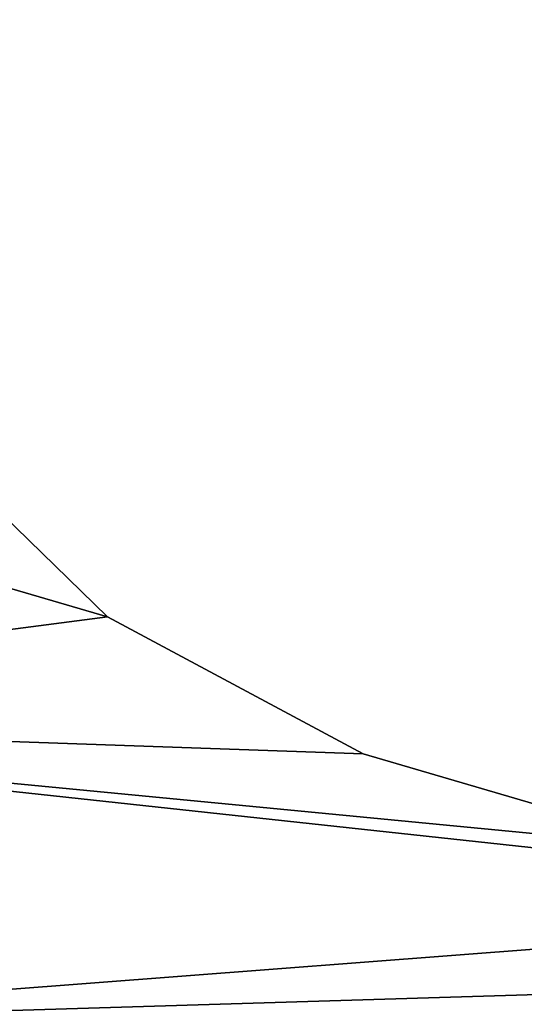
# Model space of a CAD drawing. Extents: x -5 to 2276, y 0 to 2500.
# Tile 10 of 106: x 774.61 to 778.58, y 398.14 to 405.88. Entities that reach past the tile are written whole.
import ezdxf

# ---------------------------------------------------------------- set-up
doc = ezdxf.new("R2010")
doc.units = 0
doc.header["$LTSCALE"] = 25.4
doc.layers.get('0').update_dxf_attribs({"linetype": 'CONTINUOUS'})
for name, color, linetype in [('IFCBUILDING', 32, 'CONTINUOUS'), ('IFCBUILDINGSTOREY', 34, 'CONTINUOUS'), ('IFCSITE', 32, 'CONTINUOUS'), ('IFCSLAB', 22, 'CONTINUOUS'), ('IFCWALL', 190, 'CONTINUOUS')]:
    doc.layers.add(name, color=color, linetype=linetype)

# ---------------------------------------------------------------- blocks, each defined once
blk = doc.blocks.new('GRUPUJ_1')
at = {"layer": 'IFCWALL'}
mesh = blk.add_polyface(dxfattribs=at)
corners = [(0, 0, 2300), (25, 25, 2300), (0, 2276.05, 2300), (175, 0, 2300), (25, 2251.05, 2300), (175, 25, 2300), (2500, 2151.05, 2300), (2475, 2251.05, 2300), (2475, 2151.05, 2300), (2500, 2276.05, 2300), (1245.07, 2251.05, 2300)]
mesh.append_faces([[corners[k] for k in face] for face in [(1, 3, 5), (6, 7, 8)]], dxfattribs={"vtx0": -1})
mesh.append_faces([[corners[k] for k in face] for face in [(0, 1, 2), (9, 7, 6)]], dxfattribs={"vtx0": -1, "vtx1": -1})
mesh.append_faces([[corners[k] for k in face] for face in [(1, 0, 3), (2, 1, 4), (4, 9, 2), (9, 4, 10), (9, 10, 7)]], dxfattribs={"vtx0": -1, "vtx2": -1})
mesh = blk.add_polyface(dxfattribs=at)
corners = [(2500, 0, 800), (175, 25, 800), (175, 0, 800), (2475, 25, 800), (2475, 2151.05, 800), (2500, 2151.05, 800)]
mesh.append_faces([[corners[k] for k in face] for face in [(0, 1, 2), (4, 0, 5)]], dxfattribs={"vtx0": -1})
mesh.append_faces([[corners[k] for k in face] for face in [(1, 0, 3), (3, 0, 4)]], dxfattribs={"vtx0": -1, "vtx1": -1})
blk = doc.blocks.new('GRUPUJ_7')
at = {"layer": 'IFCWALL'}
mesh = blk.add_polyface(dxfattribs=at)
corners = [(0, 0, 1500), (125, 100, 1500), (125, 2151.05, 1500), (150, 0, 1500), (150, 100, 1500), (2450, 2126.05, 1500), (2375, 2151.05, 1500), (2375, 2126.05, 1500), (0, 2226.05, 1500), (1220.07, 2226.05, 1500), (1220.07, 2151.05, 1500), (2450, 2226.05, 1500)]
mesh.append_faces([[corners[k] for k in face] for face in [(1, 3, 4), (5, 6, 7)]], dxfattribs={"vtx0": -1})
mesh.append_faces([[corners[k] for k in face] for face in [(8, 2, 9), (9, 6, 11), (11, 6, 5)]], dxfattribs={"vtx0": -1, "vtx1": -1})
mesh.append_faces([[corners[k] for k in face] for face in [(0, 1, 2), (1, 0, 3), (2, 8, 0), (9, 2, 10), (9, 10, 6)]], dxfattribs={"vtx0": -1, "vtx2": -1})
mesh = blk.add_polyface(dxfattribs=at)
corners = [(2450, 0), (150, 100), (150, 0), (2375, 100), (2375, 2126.05), (2450, 2126.05)]
mesh.append_faces([[corners[k] for k in face] for face in [(0, 1, 2), (4, 0, 5)]], dxfattribs={"vtx0": -1})
mesh.append_faces([[corners[k] for k in face] for face in [(1, 0, 3), (3, 0, 4)]], dxfattribs={"vtx0": -1, "vtx1": -1})
blk = doc.blocks.new('GRUPUJ_9')
at = {"layer": 'IFCWALL'}
mesh = blk.add_polyface(dxfattribs=at)
corners = [(0, 2051.05, 1500), (25, 2026.05, 1500), (1095.07, 2051.05, 1500), (0, 0, 1500), (25, 0, 1500), (2250, 2026.05, 1500), (2250, 2051.05, 1500)]
mesh.append_faces([[corners[k] for k in face] for face in [(1, 3, 4), (2, 5, 6)]], dxfattribs={"vtx0": -1})
mesh.append_faces([[corners[k] for k in face] for face in [(0, 1, 2)]], dxfattribs={"vtx0": -1, "vtx1": -1})
mesh.append_faces([[corners[k] for k in face] for face in [(1, 0, 3), (2, 1, 5)]], dxfattribs={"vtx0": -1, "vtx2": -1})
mesh = blk.add_polyface(dxfattribs=at)
corners = [(2250, 0), (25, 25), (25, 0), (2225, 25), (2225, 2026.05), (2250, 2026.05)]
mesh.append_faces([[corners[k] for k in face] for face in [(0, 1, 2), (4, 0, 5)]], dxfattribs={"vtx0": -1})
mesh.append_faces([[corners[k] for k in face] for face in [(1, 0, 3), (3, 0, 4)]], dxfattribs={"vtx0": -1, "vtx1": -1})
blk = doc.blocks.new('_CIANY')
at = {"layer": 'IFCWALL'}
for name, p in [('GRUPUJ_1', (0, 0)), ('GRUPUJ_7', (25, 25, 800)), ('GRUPUJ_9', (150, 125, 800))]:
    blk.add_blockref(name, p, dxfattribs=at)
mesh = blk.add_polyface(dxfattribs=at)
corners = [(0, 2276.05), (175, 2151.05), (175, 891.05), (1245.07, 2276.05), (175, 1251.05), (875, 2151.05), (1245.07, 2151.05), (1295.07, 2276.05), (1295.07, 2151.05), (2195.07, 2276.05), (1575, 2151.05), (2195.07, 2151.05), (2245.07, 2276.05), (2245.07, 2151.05), (2500, 2276.05), (2375, 2151.05), (2375, 651.05), (2375, 150), (0, 0), (175, 150), (2500, 0)]
mesh.append_faces([[corners[k] for k in face] for face in [(2, 1, 4)]], dxfattribs={"vtx0": -1})
mesh.append_faces([[corners[k] for k in face] for face in [(1, 3, 5), (5, 3, 6), (6, 7, 8), (8, 9, 10), (10, 9, 11), (11, 12, 13), (13, 14, 15), (15, 14, 16), (16, 14, 17), (18, 19, 20), (19, 0, 2), (20, 17, 14)]], dxfattribs={"vtx0": -1, "vtx1": -1})
mesh.append_faces([[corners[k] for k in face] for face in [(0, 1, 2)]], dxfattribs={"vtx0": -1, "vtx1": -1, "vtx2": -1})
mesh.append_faces([[corners[k] for k in face] for face in [(1, 0, 3), (6, 3, 7), (8, 7, 9), (11, 9, 12), (13, 12, 14), (19, 18, 0), (20, 19, 17)]], dxfattribs={"vtx0": -1, "vtx2": -1})
blk = doc.blocks.new('POD_OGA')
at = {"layer": 'IFCSLAB'}
mesh = blk.add_polyface(dxfattribs=at)
corners = [(1400, 2001.05), (1120.07, 1996.05), (1120.07, 2001.05), (0, 2001.05), (1400, 1101.05), (0, 1101.05), (1070.07, 1996.05), (1070.07, 2001.05)]
mesh.append_faces([[corners[k] for k in face] for face in [(0, 1, 2), (3, 4, 5), (6, 3, 7)]], dxfattribs={"vtx0": -1})
mesh.append_faces([[corners[k] for k in face] for face in [(4, 1, 0)]], dxfattribs={"vtx0": -1, "vtx1": -1})
mesh.append_faces([[corners[k] for k in face] for face in [(4, 3, 6)]], dxfattribs={"vtx0": -1, "vtx1": -1, "vtx2": -1})
mesh.append_faces([[corners[k] for k in face] for face in [(4, 6, 1)]], dxfattribs={"vtx0": -1, "vtx2": -1})
blk = doc.blocks.new('700-_MINIMALNA_D')
for p, q in [((146.784, 652.226), (146.784, 652.226, 2)), ((146.784, 652.226), (146.784, 652.226, 2)), ((143.183, 645.502), (143.183, 645.502, 2)), ((143.183, 645.502), (143.183, 645.502, 2))]:
    blk.add_line(p, q)
for points in [[(190.582, 574.796, 0), (191.762, 601.052, 0), (190.582, 627.211, 0), (188.96, 637.389, 0), (186.452, 645.699, 0), (182.949, 652.275, 0), (178.339, 657.057, 0), (172.402, 659.97, 0), (164.916, 660.941, 0), (157.479, 659.97, 0), (151.492, 657.057, 0), (146.784, 652.226, 0), (143.183, 645.502, 0), (140.7, 637.045, 0), (139.151, 626.621, 0), (138.069, 600.856, 0), (139.003, 575.189, 0)], [(190.582, 574.796, 2), (191.762, 601.052, 2), (190.582, 627.211, 2), (188.96, 637.389, 2), (186.452, 645.699, 2), (182.949, 652.275, 2), (178.339, 657.057, 2), (172.402, 659.97, 2), (164.916, 660.941, 2), (157.479, 659.97, 2), (151.492, 657.057, 2), (146.784, 652.226, 2), (143.183, 645.502, 2), (140.7, 637.045, 2), (139.151, 626.621, 2), (138.069, 600.856, 2), (139.003, 575.189, 2)], [(190.582, 574.796, 0), (191.762, 601.052, 0), (190.582, 627.211, 0), (188.96, 637.389, 0), (186.452, 645.699, 0), (182.949, 652.275, 0), (178.339, 657.057, 0), (172.402, 659.97, 0), (164.916, 660.941, 0), (157.479, 659.97, 0), (151.492, 657.057, 0), (146.784, 652.226, 0), (143.183, 645.502, 0), (140.7, 637.045, 0), (139.151, 626.621, 0), (138.069, 600.856, 0), (139.003, 575.189, 0)], [(190.582, 574.796, 2), (191.762, 601.052, 2), (190.582, 627.211, 2), (188.96, 637.389, 2), (186.452, 645.699, 2), (182.949, 652.275, 2), (178.339, 657.057, 2), (172.402, 659.97, 2), (164.916, 660.941, 2), (157.479, 659.97, 2), (151.492, 657.057, 2), (146.784, 652.226, 2), (143.183, 645.502, 2), (140.7, 637.045, 2), (139.151, 626.621, 2), (138.069, 600.856, 2), (139.003, 575.189, 2)], [(190.582, 574.796, 0), (191.762, 601.052, 0), (190.582, 627.211, 0), (188.96, 637.389, 0), (186.452, 645.699, 0), (182.949, 652.275, 0), (178.339, 657.057, 0), (172.402, 659.97, 0), (164.916, 660.941, 0), (157.479, 659.97, 0), (151.492, 657.057, 0), (146.784, 652.226, 0), (143.183, 645.502, 0), (140.7, 637.045, 0), (139.151, 626.621, 0), (138.069, 600.856, 0), (139.003, 575.189, 0)], [(190.582, 574.796, 2), (191.762, 601.052, 2), (190.582, 627.211, 2), (188.96, 637.389, 2), (186.452, 645.699, 2), (182.949, 652.275, 2), (178.339, 657.057, 2), (172.402, 659.97, 2), (164.916, 660.941, 2), (157.479, 659.97, 2), (151.492, 657.057, 2), (146.784, 652.226, 2), (143.183, 645.502, 2), (140.7, 637.045, 2), (139.151, 626.621, 2), (138.069, 600.856, 2), (139.003, 575.189, 2)], [(190.582, 574.796, 0), (191.762, 601.052, 0), (190.582, 627.211, 0), (188.96, 637.389, 0), (186.452, 645.699, 0), (182.949, 652.275, 0), (178.339, 657.057, 0), (172.402, 659.97, 0), (164.916, 660.941, 0), (157.479, 659.97, 0), (151.492, 657.057, 0), (146.784, 652.226, 0), (143.183, 645.502, 0), (140.7, 637.045, 0), (139.151, 626.621, 0), (138.069, 600.856, 0), (139.003, 575.189, 0)], [(190.582, 574.796, 2), (191.762, 601.052, 2), (190.582, 627.211, 2), (188.96, 637.389, 2), (186.452, 645.699, 2), (182.949, 652.275, 2), (178.339, 657.057, 2), (172.402, 659.97, 2), (164.916, 660.941, 2), (157.479, 659.97, 2), (151.492, 657.057, 2), (146.784, 652.226, 2), (143.183, 645.502, 2), (140.7, 637.045, 2), (139.151, 626.621, 2), (138.069, 600.856, 2), (139.003, 575.189, 2)], [(190.582, 574.796, 0), (191.762, 601.052, 0), (190.582, 627.211, 0), (188.96, 637.389, 0), (186.452, 645.699, 0), (182.949, 652.275, 0), (178.339, 657.057, 0), (172.402, 659.97, 0), (164.916, 660.941, 0), (157.479, 659.97, 0), (151.492, 657.057, 0), (146.784, 652.226, 0), (143.183, 645.502, 0), (140.7, 637.045, 0), (139.151, 626.621, 0), (138.069, 600.856, 0), (139.003, 575.189, 0)], [(190.582, 574.796, 2), (191.762, 601.052, 2), (190.582, 627.211, 2), (188.96, 637.389, 2), (186.452, 645.699, 2), (182.949, 652.275, 2), (178.339, 657.057, 2), (172.402, 659.97, 2), (164.916, 660.941, 2), (157.479, 659.97, 2), (151.492, 657.057, 2), (146.784, 652.226, 2), (143.183, 645.502, 2), (140.7, 637.045, 2), (139.151, 626.621, 2), (138.069, 600.856, 2), (139.003, 575.189, 2)], [(190.582, 574.796, 0), (191.762, 601.052, 0), (190.582, 627.211, 0), (188.96, 637.389, 0), (186.452, 645.699, 0), (182.949, 652.275, 0), (178.339, 657.057, 0), (172.402, 659.97, 0), (164.916, 660.941, 0), (157.479, 659.97, 0), (151.492, 657.057, 0), (146.784, 652.226, 0), (143.183, 645.502, 0), (140.7, 637.045, 0), (139.151, 626.621, 0), (138.069, 600.856, 0), (139.003, 575.189, 0)], [(190.582, 574.796, 2), (191.762, 601.052, 2), (190.582, 627.211, 2), (188.96, 637.389, 2), (186.452, 645.699, 2), (182.949, 652.275, 2), (178.339, 657.057, 2), (172.402, 659.97, 2), (164.916, 660.941, 2), (157.479, 659.97, 2), (151.492, 657.057, 2), (146.784, 652.226, 2), (143.183, 645.502, 2), (140.7, 637.045, 2), (139.151, 626.621, 2), (138.069, 600.856, 2), (139.003, 575.189, 2)], [(190.582, 574.796, 0), (191.762, 601.052, 0), (190.582, 627.211, 0), (188.96, 637.389, 0), (186.452, 645.699, 0), (182.949, 652.275, 0), (178.339, 657.057, 0), (172.402, 659.97, 0), (164.916, 660.941, 0), (157.479, 659.97, 0), (151.492, 657.057, 0), (146.784, 652.226, 0), (143.183, 645.502, 0), (140.7, 637.045, 0), (139.151, 626.621, 0), (138.069, 600.856, 0), (139.003, 575.189, 0)], [(190.582, 574.796, 2), (191.762, 601.052, 2), (190.582, 627.211, 2), (188.96, 637.389, 2), (186.452, 645.699, 2), (182.949, 652.275, 2), (178.339, 657.057, 2), (172.402, 659.97, 2), (164.916, 660.941, 2), (157.479, 659.97, 2), (151.492, 657.057, 2), (146.784, 652.226, 2), (143.183, 645.502, 2), (140.7, 637.045, 2), (139.151, 626.621, 2), (138.069, 600.856, 2), (139.003, 575.189, 2)], [(190.582, 574.796, 0), (191.762, 601.052, 0), (190.582, 627.211, 0), (188.96, 637.389, 0), (186.452, 645.699, 0), (182.949, 652.275, 0), (178.339, 657.057, 0), (172.402, 659.97, 0), (164.916, 660.941, 0), (157.479, 659.97, 0), (151.492, 657.057, 0), (146.784, 652.226, 0), (143.183, 645.502, 0), (140.7, 637.045, 0), (139.151, 626.621, 0), (138.069, 600.856, 0), (139.003, 575.189, 0)], [(190.582, 574.796, 2), (191.762, 601.052, 2), (190.582, 627.211, 2), (188.96, 637.389, 2), (186.452, 645.699, 2), (182.949, 652.275, 2), (178.339, 657.057, 2), (172.402, 659.97, 2), (164.916, 660.941, 2), (157.479, 659.97, 2), (151.492, 657.057, 2), (146.784, 652.226, 2), (143.183, 645.502, 2), (140.7, 637.045, 2), (139.151, 626.621, 2), (138.069, 600.856, 2), (139.003, 575.189, 2)], [(190.582, 574.796, 0), (191.762, 601.052, 0), (190.582, 627.211, 0), (188.96, 637.389, 0), (186.452, 645.699, 0), (182.949, 652.275, 0), (178.339, 657.057, 0), (172.402, 659.97, 0), (164.916, 660.941, 0), (157.479, 659.97, 0), (151.492, 657.057, 0), (146.784, 652.226, 0), (143.183, 645.502, 0), (140.7, 637.045, 0), (139.151, 626.621, 0), (138.069, 600.856, 0), (139.003, 575.189, 0)], [(190.582, 574.796, 2), (191.762, 601.052, 2), (190.582, 627.211, 2), (188.96, 637.389, 2), (186.452, 645.699, 2), (182.949, 652.275, 2), (178.339, 657.057, 2), (172.402, 659.97, 2), (164.916, 660.941, 2), (157.479, 659.97, 2), (151.492, 657.057, 2), (146.784, 652.226, 2), (143.183, 645.502, 2), (140.7, 637.045, 2), (139.151, 626.621, 2), (138.069, 600.856, 2), (139.003, 575.189, 2)], [(190.582, 574.796, 0), (191.762, 601.052, 0), (190.582, 627.211, 0), (188.96, 637.389, 0), (186.452, 645.699, 0), (182.949, 652.275, 0), (178.339, 657.057, 0), (172.402, 659.97, 0), (164.916, 660.941, 0), (157.479, 659.97, 0), (151.492, 657.057, 0), (146.784, 652.226, 0), (143.183, 645.502, 0), (140.7, 637.045, 0), (139.151, 626.621, 0), (138.069, 600.856, 0), (139.003, 575.189, 0)], [(190.582, 574.796, 2), (191.762, 601.052, 2), (190.582, 627.211, 2), (188.96, 637.389, 2), (186.452, 645.699, 2), (182.949, 652.275, 2), (178.339, 657.057, 2), (172.402, 659.97, 2), (164.916, 660.941, 2), (157.479, 659.97, 2), (151.492, 657.057, 2), (146.784, 652.226, 2), (143.183, 645.502, 2), (140.7, 637.045, 2), (139.151, 626.621, 2), (138.069, 600.856, 2), (139.003, 575.189, 2)], [(190.582, 574.796, 0), (191.762, 601.052, 0), (190.582, 627.211, 0), (188.96, 637.389, 0), (186.452, 645.699, 0), (182.949, 652.275, 0), (178.339, 657.057, 0), (172.402, 659.97, 0), (164.916, 660.941, 0), (157.479, 659.97, 0), (151.492, 657.057, 0), (146.784, 652.226, 0), (143.183, 645.502, 0), (140.7, 637.045, 0), (139.151, 626.621, 0), (138.069, 600.856, 0), (139.003, 575.189, 0)], [(190.582, 574.796, 2), (191.762, 601.052, 2), (190.582, 627.211, 2), (188.96, 637.389, 2), (186.452, 645.699, 2), (182.949, 652.275, 2), (178.339, 657.057, 2), (172.402, 659.97, 2), (164.916, 660.941, 2), (157.479, 659.97, 2), (151.492, 657.057, 2), (146.784, 652.226, 2), (143.183, 645.502, 2), (140.7, 637.045, 2), (139.151, 626.621, 2), (138.069, 600.856, 2), (139.003, 575.189, 2)], [(190.582, 574.796, 0), (191.762, 601.052, 0), (190.582, 627.211, 0), (188.96, 637.389, 0), (186.452, 645.699, 0), (182.949, 652.275, 0), (178.339, 657.057, 0), (172.402, 659.97, 0), (164.916, 660.941, 0), (157.479, 659.97, 0), (151.492, 657.057, 0), (146.784, 652.226, 0), (143.183, 645.502, 0), (140.7, 637.045, 0), (139.151, 626.621, 0), (138.069, 600.856, 0), (139.003, 575.189, 0)], [(190.582, 574.796, 2), (191.762, 601.052, 2), (190.582, 627.211, 2), (188.96, 637.389, 2), (186.452, 645.699, 2), (182.949, 652.275, 2), (178.339, 657.057, 2), (172.402, 659.97, 2), (164.916, 660.941, 2), (157.479, 659.97, 2), (151.492, 657.057, 2), (146.784, 652.226, 2), (143.183, 645.502, 2), (140.7, 637.045, 2), (139.151, 626.621, 2), (138.069, 600.856, 2), (139.003, 575.189, 2)], [(190.582, 574.796, 0), (191.762, 601.052, 0), (190.582, 627.211, 0), (188.96, 637.389, 0), (186.452, 645.699, 0), (182.949, 652.275, 0), (178.339, 657.057, 0), (172.402, 659.97, 0), (164.916, 660.941, 0), (157.479, 659.97, 0), (151.492, 657.057, 0), (146.784, 652.226, 0), (143.183, 645.502, 0), (140.7, 637.045, 0), (139.151, 626.621, 0), (138.069, 600.856, 0), (139.003, 575.189, 0)], [(190.582, 574.796, 2), (191.762, 601.052, 2), (190.582, 627.211, 2), (188.96, 637.389, 2), (186.452, 645.699, 2), (182.949, 652.275, 2), (178.339, 657.057, 2), (172.402, 659.97, 2), (164.916, 660.941, 2), (157.479, 659.97, 2), (151.492, 657.057, 2), (146.784, 652.226, 2), (143.183, 645.502, 2), (140.7, 637.045, 2), (139.151, 626.621, 2), (138.069, 600.856, 2), (139.003, 575.189, 2)], [(190.582, 574.796, 0), (191.762, 601.052, 0), (190.582, 627.211, 0), (188.96, 637.389, 0), (186.452, 645.699, 0), (182.949, 652.275, 0), (178.339, 657.057, 0), (172.402, 659.97, 0), (164.916, 660.941, 0), (157.479, 659.97, 0), (151.492, 657.057, 0), (146.784, 652.226, 0), (143.183, 645.502, 0), (140.7, 637.045, 0), (139.151, 626.621, 0), (138.069, 600.856, 0), (139.003, 575.189, 0)], [(190.582, 574.796, 2), (191.762, 601.052, 2), (190.582, 627.211, 2), (188.96, 637.389, 2), (186.452, 645.699, 2), (182.949, 652.275, 2), (178.339, 657.057, 2), (172.402, 659.97, 2), (164.916, 660.941, 2), (157.479, 659.97, 2), (151.492, 657.057, 2), (146.784, 652.226, 2), (143.183, 645.502, 2), (140.7, 637.045, 2), (139.151, 626.621, 2), (138.069, 600.856, 2), (139.003, 575.189, 2)], [(190.582, 574.796, 0), (191.762, 601.052, 0), (190.582, 627.211, 0), (188.96, 637.389, 0), (186.452, 645.699, 0), (182.949, 652.275, 0), (178.339, 657.057, 0), (172.402, 659.97, 0), (164.916, 660.941, 0), (157.479, 659.97, 0), (151.492, 657.057, 0), (146.784, 652.226, 0), (143.183, 645.502, 0), (140.7, 637.045, 0), (139.151, 626.621, 0), (138.069, 600.856, 0), (139.003, 575.189, 0)], [(190.582, 574.796, 2), (191.762, 601.052, 2), (190.582, 627.211, 2), (188.96, 637.389, 2), (186.452, 645.699, 2), (182.949, 652.275, 2), (178.339, 657.057, 2), (172.402, 659.97, 2), (164.916, 660.941, 2), (157.479, 659.97, 2), (151.492, 657.057, 2), (146.784, 652.226, 2), (143.183, 645.502, 2), (140.7, 637.045, 2), (139.151, 626.621, 2), (138.069, 600.856, 2), (139.003, 575.189, 2)], [(190.582, 574.796, 0), (191.762, 601.052, 0), (190.582, 627.211, 0), (188.96, 637.389, 0), (186.452, 645.699, 0), (182.949, 652.275, 0), (178.339, 657.057, 0), (172.402, 659.97, 0), (164.916, 660.941, 0), (157.479, 659.97, 0), (151.492, 657.057, 0), (146.784, 652.226, 0), (143.183, 645.502, 0), (140.7, 637.045, 0), (139.151, 626.621, 0), (138.069, 600.856, 0), (139.003, 575.189, 0)], [(190.582, 574.796, 2), (191.762, 601.052, 2), (190.582, 627.211, 2), (188.96, 637.389, 2), (186.452, 645.699, 2), (182.949, 652.275, 2), (178.339, 657.057, 2), (172.402, 659.97, 2), (164.916, 660.941, 2), (157.479, 659.97, 2), (151.492, 657.057, 2), (146.784, 652.226, 2), (143.183, 645.502, 2), (140.7, 637.045, 2), (139.151, 626.621, 2), (138.069, 600.856, 2), (139.003, 575.189, 2)], [(190.582, 574.796, 0), (191.762, 601.052, 0), (190.582, 627.211, 0), (188.96, 637.389, 0), (186.452, 645.699, 0), (182.949, 652.275, 0), (178.339, 657.057, 0), (172.402, 659.97, 0), (164.916, 660.941, 0), (157.479, 659.97, 0), (151.492, 657.057, 0), (146.784, 652.226, 0), (143.183, 645.502, 0), (140.7, 637.045, 0), (139.151, 626.621, 0), (138.069, 600.856, 0), (139.003, 575.189, 0)], [(190.582, 574.796, 2), (191.762, 601.052, 2), (190.582, 627.211, 2), (188.96, 637.389, 2), (186.452, 645.699, 2), (182.949, 652.275, 2), (178.339, 657.057, 2), (172.402, 659.97, 2), (164.916, 660.941, 2), (157.479, 659.97, 2), (151.492, 657.057, 2), (146.784, 652.226, 2), (143.183, 645.502, 2), (140.7, 637.045, 2), (139.151, 626.621, 2), (138.069, 600.856, 2), (139.003, 575.189, 2)], [(190.582, 574.796, 0), (191.762, 601.052, 0), (190.582, 627.211, 0), (188.96, 637.389, 0), (186.452, 645.699, 0), (182.949, 652.275, 0), (178.339, 657.057, 0), (172.402, 659.97, 0), (164.916, 660.941, 0), (157.479, 659.97, 0), (151.492, 657.057, 0), (146.784, 652.226, 0), (143.183, 645.502, 0), (140.7, 637.045, 0), (139.151, 626.621, 0), (138.069, 600.856, 0), (139.003, 575.189, 0)], [(190.582, 574.796, 2), (191.762, 601.052, 2), (190.582, 627.211, 2), (188.96, 637.389, 2), (186.452, 645.699, 2), (182.949, 652.275, 2), (178.339, 657.057, 2), (172.402, 659.97, 2), (164.916, 660.941, 2), (157.479, 659.97, 2), (151.492, 657.057, 2), (146.784, 652.226, 2), (143.183, 645.502, 2), (140.7, 637.045, 2), (139.151, 626.621, 2), (138.069, 600.856, 2), (139.003, 575.189, 2)], [(190.582, 574.796, 0), (191.762, 601.052, 0), (190.582, 627.211, 0), (188.96, 637.389, 0), (186.452, 645.699, 0), (182.949, 652.275, 0), (178.339, 657.057, 0), (172.402, 659.97, 0), (164.916, 660.941, 0), (157.479, 659.97, 0), (151.492, 657.057, 0), (146.784, 652.226, 0), (143.183, 645.502, 0), (140.7, 637.045, 0), (139.151, 626.621, 0), (138.069, 600.856, 0), (139.003, 575.189, 0)], [(190.582, 574.796, 2), (191.762, 601.052, 2), (190.582, 627.211, 2), (188.96, 637.389, 2), (186.452, 645.699, 2), (182.949, 652.275, 2), (178.339, 657.057, 2), (172.402, 659.97, 2), (164.916, 660.941, 2), (157.479, 659.97, 2), (151.492, 657.057, 2), (146.784, 652.226, 2), (143.183, 645.502, 2), (140.7, 637.045, 2), (139.151, 626.621, 2), (138.069, 600.856, 2), (139.003, 575.189, 2)], [(190.582, 574.796, 0), (191.762, 601.052, 0), (190.582, 627.211, 0), (188.96, 637.389, 0), (186.452, 645.699, 0), (182.949, 652.275, 0), (178.339, 657.057, 0), (172.402, 659.97, 0), (164.916, 660.941, 0), (157.479, 659.97, 0), (151.492, 657.057, 0), (146.784, 652.226, 0), (143.183, 645.502, 0), (140.7, 637.045, 0), (139.151, 626.621, 0), (138.069, 600.856, 0), (139.003, 575.189, 0)], [(190.582, 574.796, 2), (191.762, 601.052, 2), (190.582, 627.211, 2), (188.96, 637.389, 2), (186.452, 645.699, 2), (182.949, 652.275, 2), (178.339, 657.057, 2), (172.402, 659.97, 2), (164.916, 660.941, 2), (157.479, 659.97, 2), (151.492, 657.057, 2), (146.784, 652.226, 2), (143.183, 645.502, 2), (140.7, 637.045, 2), (139.151, 626.621, 2), (138.069, 600.856, 2), (139.003, 575.189, 2)], [(190.582, 574.796, 0), (191.762, 601.052, 0), (190.582, 627.211, 0), (188.96, 637.389, 0), (186.452, 645.699, 0), (182.949, 652.275, 0), (178.339, 657.057, 0), (172.402, 659.97, 0), (164.916, 660.941, 0), (157.479, 659.97, 0), (151.492, 657.057, 0), (146.784, 652.226, 0), (143.183, 645.502, 0), (140.7, 637.045, 0), (139.151, 626.621, 0), (138.069, 600.856, 0), (139.003, 575.189, 0)], [(190.582, 574.796, 2), (191.762, 601.052, 2), (190.582, 627.211, 2), (188.96, 637.389, 2), (186.452, 645.699, 2), (182.949, 652.275, 2), (178.339, 657.057, 2), (172.402, 659.97, 2), (164.916, 660.941, 2), (157.479, 659.97, 2), (151.492, 657.057, 2), (146.784, 652.226, 2), (143.183, 645.502, 2), (140.7, 637.045, 2), (139.151, 626.621, 2), (138.069, 600.856, 2), (139.003, 575.189, 2)], [(190.582, 574.796, 0), (191.762, 601.052, 0), (190.582, 627.211, 0), (188.96, 637.389, 0), (186.452, 645.699, 0), (182.949, 652.275, 0), (178.339, 657.057, 0), (172.402, 659.97, 0), (164.916, 660.941, 0), (157.479, 659.97, 0), (151.492, 657.057, 0), (146.784, 652.226, 0), (143.183, 645.502, 0), (140.7, 637.045, 0), (139.151, 626.621, 0), (138.069, 600.856, 0), (139.003, 575.189, 0)], [(190.582, 574.796, 2), (191.762, 601.052, 2), (190.582, 627.211, 2), (188.96, 637.389, 2), (186.452, 645.699, 2), (182.949, 652.275, 2), (178.339, 657.057, 2), (172.402, 659.97, 2), (164.916, 660.941, 2), (157.479, 659.97, 2), (151.492, 657.057, 2), (146.784, 652.226, 2), (143.183, 645.502, 2), (140.7, 637.045, 2), (139.151, 626.621, 2), (138.069, 600.856, 2), (139.003, 575.189, 2)], [(190.582, 574.796, 0), (191.762, 601.052, 0), (190.582, 627.211, 0), (188.96, 637.389, 0), (186.452, 645.699, 0), (182.949, 652.275, 0), (178.339, 657.057, 0), (172.402, 659.97, 0), (164.916, 660.941, 0), (157.479, 659.97, 0), (151.492, 657.057, 0), (146.784, 652.226, 0), (143.183, 645.502, 0), (140.7, 637.045, 0), (139.151, 626.621, 0), (138.069, 600.856, 0), (139.003, 575.189, 0)], [(190.582, 574.796, 2), (191.762, 601.052, 2), (190.582, 627.211, 2), (188.96, 637.389, 2), (186.452, 645.699, 2), (182.949, 652.275, 2), (178.339, 657.057, 2), (172.402, 659.97, 2), (164.916, 660.941, 2), (157.479, 659.97, 2), (151.492, 657.057, 2), (146.784, 652.226, 2), (143.183, 645.502, 2), (140.7, 637.045, 2), (139.151, 626.621, 2), (138.069, 600.856, 2), (139.003, 575.189, 2)], [(190.582, 574.796, 0), (191.762, 601.052, 0), (190.582, 627.211, 0), (188.96, 637.389, 0), (186.452, 645.699, 0), (182.949, 652.275, 0), (178.339, 657.057, 0), (172.402, 659.97, 0), (164.916, 660.941, 0), (157.479, 659.97, 0), (151.492, 657.057, 0), (146.784, 652.226, 0), (143.183, 645.502, 0), (140.7, 637.045, 0), (139.151, 626.621, 0), (138.069, 600.856, 0), (139.003, 575.189, 0)], [(190.582, 574.796, 2), (191.762, 601.052, 2), (190.582, 627.211, 2), (188.96, 637.389, 2), (186.452, 645.699, 2), (182.949, 652.275, 2), (178.339, 657.057, 2), (172.402, 659.97, 2), (164.916, 660.941, 2), (157.479, 659.97, 2), (151.492, 657.057, 2), (146.784, 652.226, 2), (143.183, 645.502, 2), (140.7, 637.045, 2), (139.151, 626.621, 2), (138.069, 600.856, 2), (139.003, 575.189, 2)], [(190.582, 574.796, 0), (191.762, 601.052, 0), (190.582, 627.211, 0), (188.96, 637.389, 0), (186.452, 645.699, 0), (182.949, 652.275, 0), (178.339, 657.057, 0), (172.402, 659.97, 0), (164.916, 660.941, 0), (157.479, 659.97, 0), (151.492, 657.057, 0), (146.784, 652.226, 0), (143.183, 645.502, 0), (140.7, 637.045, 0), (139.151, 626.621, 0), (138.069, 600.856, 0), (139.003, 575.189, 0)], [(190.582, 574.796, 2), (191.762, 601.052, 2), (190.582, 627.211, 2), (188.96, 637.389, 2), (186.452, 645.699, 2), (182.949, 652.275, 2), (178.339, 657.057, 2), (172.402, 659.97, 2), (164.916, 660.941, 2), (157.479, 659.97, 2), (151.492, 657.057, 2), (146.784, 652.226, 2), (143.183, 645.502, 2), (140.7, 637.045, 2), (139.151, 626.621, 2), (138.069, 600.856, 2), (139.003, 575.189, 2)], [(190.582, 574.796, 0), (191.762, 601.052, 0), (190.582, 627.211, 0), (188.96, 637.389, 0), (186.452, 645.699, 0), (182.949, 652.275, 0), (178.339, 657.057, 0), (172.402, 659.97, 0), (164.916, 660.941, 0), (157.479, 659.97, 0), (151.492, 657.057, 0), (146.784, 652.226, 0), (143.183, 645.502, 0), (140.7, 637.045, 0), (139.151, 626.621, 0), (138.069, 600.856, 0), (139.003, 575.189, 0)], [(190.582, 574.796, 2), (191.762, 601.052, 2), (190.582, 627.211, 2), (188.96, 637.389, 2), (186.452, 645.699, 2), (182.949, 652.275, 2), (178.339, 657.057, 2), (172.402, 659.97, 2), (164.916, 660.941, 2), (157.479, 659.97, 2), (151.492, 657.057, 2), (146.784, 652.226, 2), (143.183, 645.502, 2), (140.7, 637.045, 2), (139.151, 626.621, 2), (138.069, 600.856, 2), (139.003, 575.189, 2)], [(190.582, 574.796, 0), (191.762, 601.052, 0), (190.582, 627.211, 0), (188.96, 637.389, 0), (186.452, 645.699, 0), (182.949, 652.275, 0), (178.339, 657.057, 0), (172.402, 659.97, 0), (164.916, 660.941, 0), (157.479, 659.97, 0), (151.492, 657.057, 0), (146.784, 652.226, 0), (143.183, 645.502, 0), (140.7, 637.045, 0), (139.151, 626.621, 0), (138.069, 600.856, 0), (139.003, 575.189, 0)], [(190.582, 574.796, 2), (191.762, 601.052, 2), (190.582, 627.211, 2), (188.96, 637.389, 2), (186.452, 645.699, 2), (182.949, 652.275, 2), (178.339, 657.057, 2), (172.402, 659.97, 2), (164.916, 660.941, 2), (157.479, 659.97, 2), (151.492, 657.057, 2), (146.784, 652.226, 2), (143.183, 645.502, 2), (140.7, 637.045, 2), (139.151, 626.621, 2), (138.069, 600.856, 2), (139.003, 575.189, 2)], [(190.582, 574.796, 0), (191.762, 601.052, 0), (190.582, 627.211, 0), (188.96, 637.389, 0), (186.452, 645.699, 0), (182.949, 652.275, 0), (178.339, 657.057, 0), (172.402, 659.97, 0), (164.916, 660.941, 0), (157.479, 659.97, 0), (151.492, 657.057, 0), (146.784, 652.226, 0), (143.183, 645.502, 0), (140.7, 637.045, 0), (139.151, 626.621, 0), (138.069, 600.856, 0), (139.003, 575.189, 0)], [(190.582, 574.796, 2), (191.762, 601.052, 2), (190.582, 627.211, 2), (188.96, 637.389, 2), (186.452, 645.699, 2), (182.949, 652.275, 2), (178.339, 657.057, 2), (172.402, 659.97, 2), (164.916, 660.941, 2), (157.479, 659.97, 2), (151.492, 657.057, 2), (146.784, 652.226, 2), (143.183, 645.502, 2), (140.7, 637.045, 2), (139.151, 626.621, 2), (138.069, 600.856, 2), (139.003, 575.189, 2)], [(190.582, 574.796, 0), (191.762, 601.052, 0), (190.582, 627.211, 0), (188.96, 637.389, 0), (186.452, 645.699, 0), (182.949, 652.275, 0), (178.339, 657.057, 0), (172.402, 659.97, 0), (164.916, 660.941, 0), (157.479, 659.97, 0), (151.492, 657.057, 0), (146.784, 652.226, 0), (143.183, 645.502, 0), (140.7, 637.045, 0), (139.151, 626.621, 0), (138.069, 600.856, 0), (139.003, 575.189, 0)], [(190.582, 574.796, 2), (191.762, 601.052, 2), (190.582, 627.211, 2), (188.96, 637.389, 2), (186.452, 645.699, 2), (182.949, 652.275, 2), (178.339, 657.057, 2), (172.402, 659.97, 2), (164.916, 660.941, 2), (157.479, 659.97, 2), (151.492, 657.057, 2), (146.784, 652.226, 2), (143.183, 645.502, 2), (140.7, 637.045, 2), (139.151, 626.621, 2), (138.069, 600.856, 2), (139.003, 575.189, 2)]]:
    blk.add_polyline3d(points)
mesh = blk.add_polyface()
corners = [(136.068, 666.851), (139.151, 626.621), (138.069, 600.856), (144.129, 672.582), (140.7, 637.045), (143.183, 645.502), (146.784, 652.226), (153.745, 676.021), (151.492, 657.057), (157.479, 659.97), (164.916, 677.167), (164.916, 660.941), (176.206, 675.981), (172.402, 659.97), (178.339, 657.057), (185.887, 672.422), (182.949, 652.275), (186.452, 645.699), (193.957, 666.491), (188.96, 637.389), (190.582, 627.211), (191.762, 601.052), (193.763, 535.113), (200.269, 543.179), (200.416, 658.188), (205.281, 553.711), (205.364, 647.499), (208.861, 566.867), (208.898, 634.414), (211.009, 582.647), (211.019, 618.932), (211.725, 601.052), (118.822, 619.34), (118.813, 582.816), (118.106, 600.856), (120.933, 567.248), (120.97, 635.164), (124.467, 554.15), (124.55, 648.326), (129.415, 543.524), (129.563, 658.827), (135.875, 535.306), (139.003, 575.189), (143.945, 529.436), (140.491, 565.404), (143.084, 556.701), (146.538, 550.002), (153.625, 525.915), (151.197, 545.048), (157.258, 541.987), (164.916, 524.741), (164.916, 540.967), (172.353, 541.938), (176.086, 525.893), (178.339, 544.851), (185.702, 529.35), (183.023, 549.682), (186.55, 556.406), (188.984, 564.642), (190.582, 574.796)]
mesh.append_faces([[corners[k] for k in face] for face in [(29, 30, 31), (32, 33, 34)]], dxfattribs={"vtx0": -1})
mesh.append_faces([[corners[k] for k in face] for face in [(1, 3, 4), (4, 3, 5), (5, 3, 6), (6, 7, 8), (8, 7, 9), (9, 10, 11), (11, 12, 13), (13, 12, 14), (14, 15, 16), (16, 15, 17), (17, 18, 19), (19, 18, 20), (20, 18, 21), (22, 18, 23), (23, 24, 25), (25, 26, 27), (27, 28, 29), (33, 32, 35), (35, 36, 37), (37, 38, 39), (39, 40, 41), (41, 42, 43), (43, 46, 47), (47, 49, 50), (50, 52, 53), (53, 54, 55), (55, 57, 22)]], dxfattribs={"vtx0": -1, "vtx1": -1})
mesh.append_faces([[corners[k] for k in face] for face in [(21, 18, 22), (41, 0, 2)]], dxfattribs={"vtx0": -1, "vtx1": -1, "vtx2": -1})
mesh.append_faces([[corners[k] for k in face] for face in [(0, 1, 2), (1, 0, 3), (6, 3, 7), (9, 7, 10), (11, 10, 12), (14, 12, 15), (17, 15, 18), (23, 18, 24), (25, 24, 26), (27, 26, 28), (29, 28, 30), (35, 32, 36), (37, 36, 38), (39, 38, 40), (41, 40, 0), (41, 2, 42), (43, 42, 44), (43, 44, 45), (43, 45, 46), (47, 46, 48), (47, 48, 49), (50, 49, 51), (50, 51, 52), (53, 52, 54), (55, 54, 56), (55, 56, 57), (22, 57, 58), (22, 58, 59), (22, 59, 21)]], dxfattribs={"vtx0": -1, "vtx2": -1})
mesh = blk.add_polyface()
corners = [(118.813, 582.816, 2), (118.822, 619.34, 2), (118.106, 600.856, 2), (120.933, 567.248, 2), (120.97, 635.164, 2), (124.467, 554.15, 2), (124.55, 648.326, 2), (129.415, 543.524, 2), (129.563, 658.827, 2), (135.875, 535.306, 2), (136.068, 666.851, 2), (138.069, 600.856, 2), (139.003, 575.189, 2), (143.945, 529.436, 2), (140.491, 565.404, 2), (143.084, 556.701, 2), (146.538, 550.002, 2), (153.625, 525.915, 2), (151.197, 545.048, 2), (157.258, 541.987, 2), (164.916, 524.741, 2), (164.916, 540.967, 2), (176.086, 525.893, 2), (172.353, 541.938, 2), (178.339, 544.851, 2), (185.702, 529.35, 2), (183.023, 549.682, 2), (186.55, 556.406, 2), (193.763, 535.113, 2), (188.984, 564.642, 2), (190.582, 574.796, 2), (191.762, 601.052, 2), (139.151, 626.621, 2), (144.129, 672.582, 2), (140.7, 637.045, 2), (143.183, 645.502, 2), (146.784, 652.226, 2), (153.745, 676.021, 2), (151.492, 657.057, 2), (157.479, 659.97, 2), (164.916, 677.167, 2), (164.916, 660.941, 2), (172.402, 659.97, 2), (176.206, 675.981, 2), (178.339, 657.057, 2), (185.887, 672.422, 2), (182.949, 652.275, 2), (186.452, 645.699, 2), (193.957, 666.491, 2), (188.96, 637.389, 2), (190.582, 627.211, 2), (200.269, 543.179, 2), (200.416, 658.188, 2), (205.281, 553.711, 2), (205.364, 647.499, 2), (208.861, 566.867, 2), (208.898, 634.414, 2), (211.009, 582.647, 2), (211.019, 618.932, 2), (211.725, 601.052, 2)]
mesh.append_faces([[corners[k] for k in face] for face in [(0, 1, 2), (58, 57, 59)]], dxfattribs={"vtx0": -1})
mesh.append_faces([[corners[k] for k in face] for face in [(1, 3, 4), (4, 5, 6), (6, 7, 8), (8, 9, 10), (11, 9, 12), (12, 13, 14), (14, 13, 15), (15, 13, 16), (16, 17, 18), (18, 17, 19), (19, 20, 21), (21, 22, 23), (23, 22, 24), (24, 25, 26), (26, 25, 27), (27, 28, 29), (29, 28, 30), (30, 28, 31), (10, 32, 33), (32, 10, 11), (33, 36, 37), (37, 39, 40), (40, 42, 43), (43, 44, 45), (45, 47, 48), (48, 51, 52), (52, 53, 54), (54, 55, 56), (56, 57, 58)]], dxfattribs={"vtx0": -1, "vtx1": -1})
mesh.append_faces([[corners[k] for k in face] for face in [(10, 9, 11), (48, 31, 28)]], dxfattribs={"vtx0": -1, "vtx1": -1, "vtx2": -1})
mesh.append_faces([[corners[k] for k in face] for face in [(1, 0, 3), (4, 3, 5), (6, 5, 7), (8, 7, 9), (12, 9, 13), (16, 13, 17), (19, 17, 20), (21, 20, 22), (24, 22, 25), (27, 25, 28), (33, 32, 34), (33, 34, 35), (33, 35, 36), (37, 36, 38), (37, 38, 39), (40, 39, 41), (40, 41, 42), (43, 42, 44), (45, 44, 46), (45, 46, 47), (48, 47, 49), (48, 49, 50), (48, 50, 31), (48, 28, 51), (52, 51, 53), (54, 53, 55), (56, 55, 57)]], dxfattribs={"vtx0": -1, "vtx2": -1})
mesh = blk.add_polyface()
corners = [(151.492, 657.057), (146.784, 652.226, 2), (146.784, 652.226), (151.492, 657.057, 2)]
mesh.append_faces([[corners[k] for k in face] for face in [(0, 1, 2), (1, 0, 3)]], dxfattribs={"vtx0": -1})
mesh = blk.add_polyface()
corners = [(146.784, 652.226), (143.183, 645.502, 2), (143.183, 645.502), (146.784, 652.226, 2)]
mesh.append_faces([[corners[k] for k in face] for face in [(0, 1, 2), (1, 0, 3)]], dxfattribs={"vtx0": -1})
mesh = blk.add_polyface()
corners = [(143.183, 645.502), (140.7, 637.045, 2), (140.7, 637.045), (143.183, 645.502, 2)]
mesh.append_faces([[corners[k] for k in face] for face in [(0, 1, 2), (1, 0, 3)]], dxfattribs={"vtx0": -1})
blk = doc.blocks.new('PRZESTRZE__MANEWROWA_LICZO')
at = {"xscale": 0.2991999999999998, "yscale": 0.2991999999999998, "zscale": 0.2991999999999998, "rotation": 360}
blk.add_blockref('700-_MINIMALNA_D', (182.2677, 54.5505, 1.7), dxfattribs=at)
at = {"layer": 'IFCSLAB'}
mesh = blk.add_polyface(dxfattribs=at)
corners = [(700, 450, 1.7), (0, 900, 1.7), (0, 0, 1.7)]
mesh.append_faces([[corners[k] for k in face] for face in [(0, 1, 2)]])
mesh = blk.add_polyface(dxfattribs=at)
corners = [(1400, 900), (1120.07, 895), (1120.07, 900), (0, 900), (1400, 0), (0, 0), (1070.07, 895), (1070.07, 900)]
mesh.append_faces([[corners[k] for k in face] for face in [(0, 1, 2), (3, 4, 5), (6, 3, 7)]], dxfattribs={"vtx0": -1})
mesh.append_faces([[corners[k] for k in face] for face in [(4, 1, 0)]], dxfattribs={"vtx0": -1, "vtx1": -1})
mesh.append_faces([[corners[k] for k in face] for face in [(4, 3, 6)]], dxfattribs={"vtx0": -1, "vtx1": -1, "vtx2": -1})
mesh.append_faces([[corners[k] for k in face] for face in [(4, 6, 1)]], dxfattribs={"vtx0": -1, "vtx2": -1})
mesh = blk.add_polyface(dxfattribs=at)
corners = [(700, 450, 1.2), (0, 0, 1), (700, 450, 1), (0, 0, 1.7), (700, 450, 1.7)]
mesh.append_faces([[corners[k] for k in face] for face in [(0, 1, 2), (3, 0, 4)]], dxfattribs={"vtx0": -1})
mesh.append_faces([[corners[k] for k in face] for face in [(1, 0, 3)]], dxfattribs={"vtx0": -1, "vtx1": -1})
mesh = blk.add_polyface(dxfattribs=at)
corners = [(700, 0, 1), (700, 150, 1), (0, 0, 1), (700, 450, 1)]
mesh.append_faces([[corners[k] for k in face] for face in [(0, 1, 2), (3, 2, 1)]], dxfattribs={"vtx1": -1})
blk = doc.blocks.new('DEFAULT_BUILDING_STOREY')
at = {"layer": 'IFCSLAB'}
for name, p in [('PRZESTRZE__MANEWROWA_LICZO', (175, 1251.05, 1.7)), ('POD_OGA', (175, 150))]:
    blk.add_blockref(name, p, dxfattribs=at)
at = {"layer": 'IFCWALL'}
blk.add_blockref('_CIANY', (0, 0), dxfattribs=at)
blk = doc.blocks.new('DEFAULT_BUILDING')
at = {"layer": 'IFCBUILDINGSTOREY'}
blk.add_blockref('DEFAULT_BUILDING_STOREY', (0, 0), dxfattribs=at)
blk = doc.blocks.new('DEFAULT_SITE')
at = {"layer": 'IFCBUILDING', "rotation": 89.99999999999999}
blk.add_blockref('DEFAULT_BUILDING', (2276.05, 0), dxfattribs=at)

msp = doc.modelspace()

# ---------------------------------------------------------------- block references
at = {"layer": 'IFCSITE'}
msp.add_blockref('DEFAULT_SITE', (0, 0), dxfattribs=at)

doc.saveas('drawing.dxf')
